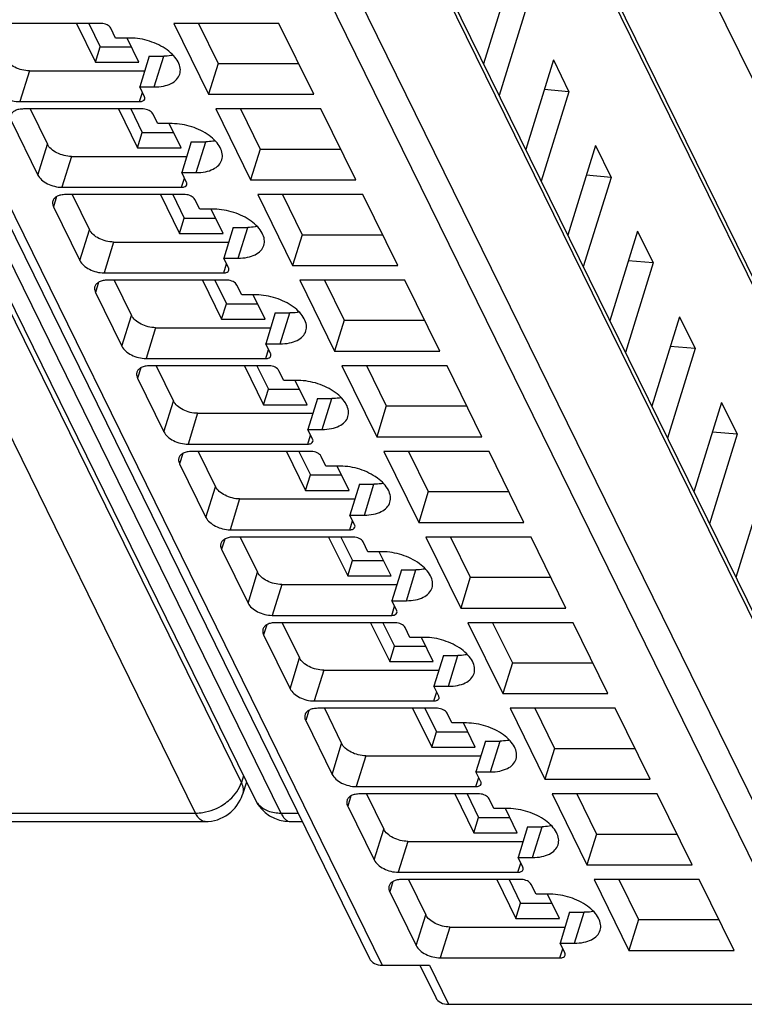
# Model space of a CAD drawing. Header units: millimetres. Extents: x 0 to 594, y 0 to 420.
# Tile 16 of 236: x 194 to 206, y 28 to 45. Entities that reach past the tile are written whole.
import ezdxf

# ---------------------------------------------------------------- set-up
doc = ezdxf.new("R2010")
doc.units = ezdxf.units.MM
doc.header["$LTSCALE"] = 32.67
doc.layers.get('0').update_dxf_attribs({"linetype": 'CONTINUOUS'})

msp = doc.modelspace()

# ---------------------------------------------------------------- linework, layer by layer
at = {"color": 9, "linetype": 'CONTINUOUS'}
for p, q in [((197.77452, 32.10772), (179.92668, 68.4778)), ((197.00048, 31.58985), (179.15263, 67.95995)), ((180.59786, 67.95995), (198.44572, 31.58985)), ((212.53571, 31.58985), (194.68786, 67.95995)), ((209.28171, 34.72941), (194.76172, 64.31805)), ((208.49784, 30.66302), (193.77448, 60.66606)), ((193.11056, 58.94662), (207.99661, 28.61205)), ((207.6089, 28.35094), (192.72285, 58.68551)), ((185.92536, 58.02246), (200.16065, 29.01399)), ((196.29861, 43.89119), (196.45998, 44.41341)), ((194.18724, 44.16476), (194.02587, 43.64255)), ((196.0522, 43.64255), (196.09965, 43.7961)), ((194.32893, 42.39933), (194.49031, 42.92154)), ((197.01037, 42.44077), (197.17175, 42.96298)), ((194.89901, 42.71434), (194.73763, 42.19212)), ((196.76396, 42.19212), (196.81142, 42.34568)), ((194.64666, 42.03327), (194.5933, 41.8606)), ((195.04069, 40.9489), (195.20207, 41.47112)), ((197.72214, 40.99034), (197.88351, 41.51256)), ((195.61077, 41.26392), (195.44939, 40.7417)), ((197.47573, 40.7417), (197.52318, 40.89526)), ((195.35842, 40.58284), (195.30506, 40.41017)), ((198.4339, 39.53992), (198.59528, 40.06214)), ((195.75246, 39.49848), (195.91383, 40.0207)), ((196.32254, 39.81349), (196.16116, 39.29128)), ((198.18749, 39.29128), (198.23495, 39.44483)), ((196.07019, 39.13242), (196.01683, 38.95975)), ((196.46422, 38.04806), (196.6256, 38.57027)), ((199.14566, 38.0895), (199.30704, 38.61172)), ((197.0343, 38.36307), (196.87292, 37.84085)), ((198.89926, 37.84085), (198.94671, 37.99441)), ((196.78195, 37.682), (196.72859, 37.50933)), ((197.17599, 36.59763), (197.33736, 37.11985)), ((199.85743, 36.63907), (200.01881, 37.16129)), ((197.74606, 36.91265), (197.58469, 36.39043)), ((199.61102, 36.39043), (199.65847, 36.54399)), ((197.49371, 36.23157), (197.44036, 36.0589)), ((200.56919, 35.18865), (200.73057, 35.71087)), ((197.88775, 35.14721), (198.04913, 35.66943)), ((198.45783, 35.46222), (198.29645, 34.94001)), ((200.32279, 34.94001), (200.37024, 35.09356)), ((198.20548, 34.78115), (198.15212, 34.60848)), ((198.59951, 33.69679), (198.76089, 34.219)), ((201.28096, 33.73823), (201.44234, 34.26045)), ((199.16959, 34.0118), (199.00822, 33.48958)), ((201.03455, 33.48958), (201.082, 33.64314)), ((198.91724, 33.33073), (198.86388, 33.15806)), ((199.31128, 32.24636), (199.47266, 32.76858)), ((201.99272, 32.2878), (202.1541, 32.81002)), ((199.88136, 32.56138), (199.71998, 32.03916)), ((197.81121, 32.22063), (197.77452, 32.10772)), ((201.74631, 32.03916), (201.79377, 32.19272)), ((199.62901, 31.8803), (199.57565, 31.70763)), ((192.942, 31.58985), (197.00048, 31.58985)), ((198.44572, 31.58985), (198.73412, 31.58985)), ((202.70449, 30.83738), (202.86586, 31.3596)), ((200.02304, 30.79594), (200.18442, 31.31816)), ((200.59312, 31.11095), (200.43174, 30.58874)), ((202.45808, 30.58874), (202.50553, 30.74229)), ((200.34077, 30.42988), (200.28741, 30.25721)), ((200.73481, 29.34552), (200.89619, 29.86774)), ((203.41625, 29.38696), (203.57763, 29.90918)), ((201.30489, 29.66053), (201.14351, 29.13831)), ((203.16984, 29.13831), (203.2173, 29.29187)), ((200.9589, 29.01399), (201.28428, 28.35094))]:
    msp.add_line(p, q, dxfattribs=at)
at = {"color": 7, "linetype": 'CONTINUOUS'}
for p, q in [((180.16075, 68.18848), (198.00861, 31.81837)), ((194.75395, 64.4649), (209.27394, 34.87626)), ((193.76686, 60.80997), (208.49021, 30.80693)), ((185.70681, 58.13672), (199.94209, 29.12825)), ((202.34572, 45.79964), (201.87707, 44.2831)), ((202.61009, 45.26091), (202.14144, 43.74437)), ((195.40144, 44.96865), (193.37511, 44.96865)), ((194.98111, 44.96865), (195.30442, 44.30981)), ((195.18993, 44.96865), (195.38511, 44.57092)), ((195.64627, 44.72), (195.56492, 44.88577)), ((196.62952, 44.96865), (197.21927, 43.76687)), ((198.41024, 44.96865), (196.62952, 44.96865)), ((197.04717, 44.96865), (197.38065, 44.28909)), ((198.99999, 43.76687), (198.41024, 44.96865)), ((195.89188, 44.72), (195.64627, 44.72)), ((196.04127, 44.30981), (195.83998, 44.72)), ((195.30442, 44.30981), (195.38511, 44.57092)), ((195.38511, 44.57092), (195.91314, 44.57092)), ((196.21437, 44.41341), (196.05299, 43.89119)), ((196.21437, 44.41341), (196.45998, 44.41341)), ((195.30442, 44.30981), (196.04127, 44.30981)), ((197.38065, 44.28909), (197.21927, 43.76687)), ((197.38065, 44.28909), (198.74372, 44.28909)), ((203.05748, 44.34921), (202.58884, 42.83268)), ((203.05748, 44.34921), (203.32185, 43.81048)), ((194.18724, 44.16476), (196.13753, 44.16476)), ((196.13434, 43.72543), (196.05299, 43.89119)), ((196.05299, 43.89119), (196.29861, 43.89119)), ((197.21927, 43.76687), (198.99999, 43.76687)), ((203.32185, 43.81048), (202.85321, 42.29395)), ((203.32185, 43.81048), (202.90241, 43.84742)), ((194.02587, 43.64255), (196.0522, 43.64255)), ((196.11321, 43.51822), (194.08687, 43.51822)), ((194.1975, 43.51822), (194.49031, 42.92154)), ((195.69288, 43.51822), (196.01619, 42.85938)), ((195.9017, 43.51822), (196.09688, 43.12049)), ((196.35803, 43.26958), (196.27669, 43.43534)), ((197.34129, 43.51822), (197.93104, 42.31645)), ((199.12201, 43.51822), (197.34129, 43.51822)), ((197.75893, 43.51822), (198.09241, 42.83866)), ((199.71175, 42.31645), (199.12201, 43.51822)), ((193.88153, 43.31102), (194.32893, 42.39933)), ((196.60365, 43.26958), (196.35803, 43.26958)), ((196.75304, 42.85938), (196.55174, 43.26958)), ((196.01619, 42.85938), (196.09688, 43.12049)), ((196.09688, 43.12049), (196.6249, 43.12049)), ((196.92613, 42.96298), (196.76476, 42.44077)), ((196.92613, 42.96298), (197.17175, 42.96298)), ((203.76925, 42.89879), (203.3006, 41.38225)), ((203.76925, 42.89879), (204.03361, 42.36006)), ((194.89901, 42.71434), (196.8493, 42.71434)), ((196.01619, 42.85938), (196.75304, 42.85938)), ((198.09241, 42.83866), (197.93104, 42.31645)), ((198.09241, 42.83866), (199.45549, 42.83866)), ((196.8461, 42.275), (196.76476, 42.44077)), ((196.76476, 42.44077), (197.01037, 42.44077)), ((204.03361, 42.36006), (203.61418, 42.39699)), ((197.93104, 42.31645), (199.71175, 42.31645)), ((204.03361, 42.36006), (203.56497, 40.84352)), ((194.73763, 42.19212), (196.76396, 42.19212)), ((196.82497, 42.0678), (194.79864, 42.0678)), ((194.90926, 42.0678), (195.20207, 41.47112)), ((196.40464, 42.0678), (196.72795, 41.40896)), ((196.61346, 42.0678), (196.80864, 41.67007)), ((198.05305, 42.0678), (198.6428, 40.86602)), ((199.83377, 42.0678), (198.05305, 42.0678)), ((198.4707, 42.0678), (198.80418, 41.38824)), ((200.42352, 40.86602), (199.83377, 42.0678)), ((197.0698, 41.81916), (196.98845, 41.98492)), ((194.5933, 41.8606), (195.04069, 40.9489)), ((197.31541, 41.81916), (197.0698, 41.81916)), ((197.4648, 41.40896), (197.26351, 41.81916)), ((196.72795, 41.40896), (196.80864, 41.67007)), ((196.80864, 41.67007), (197.33667, 41.67007)), ((196.72795, 41.40896), (197.4648, 41.40896)), ((197.6379, 41.51256), (197.47652, 40.99034)), ((197.6379, 41.51256), (197.88351, 41.51256)), ((198.80418, 41.38824), (198.6428, 40.86602)), ((198.80418, 41.38824), (200.16725, 41.38824)), ((204.48101, 41.44837), (204.01236, 39.93183)), ((204.48101, 41.44837), (204.74538, 40.90964)), ((195.61077, 41.26392), (197.56106, 41.26392)), ((197.55786, 40.82458), (197.47652, 40.99034)), ((197.47652, 40.99034), (197.72214, 40.99034)), ((198.6428, 40.86602), (200.42352, 40.86602)), ((204.74538, 40.90964), (204.27673, 39.3931)), ((204.74538, 40.90964), (204.32594, 40.94657)), ((195.44939, 40.7417), (197.47573, 40.7417)), ((197.53674, 40.61738), (195.5104, 40.61738)), ((195.62103, 40.61738), (195.91383, 40.0207)), ((197.11641, 40.61738), (197.43972, 39.95854)), ((197.32523, 40.61738), (197.52041, 40.21965)), ((197.78156, 40.36873), (197.70022, 40.5345)), ((198.76482, 40.61738), (199.35457, 39.4156)), ((200.54554, 40.61738), (198.76482, 40.61738)), ((199.18246, 40.61738), (199.51594, 39.93782)), ((201.13528, 39.4156), (200.54554, 40.61738)), ((195.30506, 40.41017), (195.75246, 39.49848)), ((198.02718, 40.36873), (197.78156, 40.36873)), ((198.17657, 39.95854), (197.97527, 40.36873)), ((197.43972, 39.95854), (197.52041, 40.21965)), ((197.52041, 40.21965), (198.04843, 40.21965)), ((198.34966, 40.06214), (198.18828, 39.53992)), ((198.34966, 40.06214), (198.59528, 40.06214)), ((197.43972, 39.95854), (198.17657, 39.95854)), ((199.51594, 39.93782), (199.35457, 39.4156)), ((199.51594, 39.93782), (200.87902, 39.93782)), ((205.19277, 39.99794), (204.72413, 38.48141)), ((205.19277, 39.99794), (205.45714, 39.45921)), ((196.32254, 39.81349), (198.27282, 39.81349)), ((198.26963, 39.37416), (198.18828, 39.53992)), ((198.18828, 39.53992), (198.4339, 39.53992)), ((199.35457, 39.4156), (201.13528, 39.4156)), ((205.45714, 39.45921), (204.9885, 37.94268)), ((205.45714, 39.45921), (205.03771, 39.49615)), ((196.16116, 39.29128), (198.18749, 39.29128)), ((198.2485, 39.16695), (196.22217, 39.16695)), ((196.33279, 39.16695), (196.6256, 38.57027)), ((197.82817, 39.16695), (198.15148, 38.50811)), ((198.03699, 39.16695), (198.23217, 38.76922)), ((198.49333, 38.91831), (198.41198, 39.08407)), ((199.47658, 39.16695), (200.06633, 37.96518)), ((201.2573, 39.16695), (199.47658, 39.16695)), ((199.89224, 39.17099), (200.22771, 38.48739)), ((201.84705, 37.96518), (201.2573, 39.16695)), ((196.01683, 38.95975), (196.46422, 38.04806)), ((198.73894, 38.91831), (198.49333, 38.91831)), ((198.88833, 38.50811), (198.68704, 38.91831)), ((198.15148, 38.50811), (198.23217, 38.76922)), ((198.23217, 38.76922), (198.7602, 38.76922)), ((199.06143, 38.61172), (198.90005, 38.0895)), ((199.06143, 38.61172), (199.30704, 38.61172)), ((205.90454, 38.54752), (205.43589, 37.03098)), ((205.90454, 38.54752), (206.16891, 38.00879)), ((198.15148, 38.50811), (198.88833, 38.50811)), ((200.22771, 38.48739), (200.06633, 37.96518)), ((200.22771, 38.48739), (201.59078, 38.48739)), ((197.0343, 38.36307), (198.98459, 38.36307)), ((198.98139, 37.92373), (198.90005, 38.0895)), ((198.90005, 38.0895), (199.14566, 38.0895)), ((206.16891, 38.00879), (205.74947, 38.04572)), ((200.06633, 37.96518), (201.84705, 37.96518)), ((206.16891, 38.00879), (205.70026, 36.49225)), ((196.87292, 37.84085), (198.89926, 37.84085)), ((198.96027, 37.71653), (196.93393, 37.71653)), ((197.04456, 37.71653), (197.33736, 37.11985)), ((198.53993, 37.71653), (198.86325, 37.05769)), ((198.74876, 37.71653), (198.94394, 37.3188)), ((200.18835, 37.71653), (200.77809, 36.51475)), ((201.96906, 37.71653), (200.18835, 37.71653)), ((200.60599, 37.71653), (200.93947, 37.03697)), ((202.55881, 36.51475), (201.96906, 37.71653)), ((199.20509, 37.46789), (199.12375, 37.63365)), ((196.72859, 37.50933), (197.17599, 36.59763)), ((199.45071, 37.46789), (199.20509, 37.46789)), ((199.6001, 37.05769), (199.3988, 37.46789)), ((198.86325, 37.05769), (198.94394, 37.3188)), ((198.94394, 37.3188), (199.47196, 37.3188)), ((198.86325, 37.05769), (199.6001, 37.05769)), ((199.77319, 37.16129), (199.61181, 36.63907)), ((199.77319, 37.16129), (200.01881, 37.16129)), ((200.93947, 37.03697), (200.77809, 36.51475)), ((200.93947, 37.03697), (202.30254, 37.03697)), ((206.6163, 37.0971), (206.14766, 35.58056)), ((197.74606, 36.91265), (199.69635, 36.91265)), ((199.69316, 36.47331), (199.61181, 36.63907)), ((199.61181, 36.63907), (199.85743, 36.63907)), ((197.58469, 36.39043), (199.61102, 36.39043)), ((200.77809, 36.51475), (202.55881, 36.51475)), ((199.67203, 36.26611), (197.6457, 36.26611)), ((197.75632, 36.26611), (198.04913, 35.66943)), ((199.2517, 36.26611), (199.57501, 35.60727)), ((199.46052, 36.26611), (199.6557, 35.86838)), ((200.90011, 36.26611), (201.48986, 35.06433)), ((202.68083, 36.26611), (200.90011, 36.26611)), ((201.31776, 36.26611), (201.65124, 35.58655)), ((203.27058, 35.06433), (202.68083, 36.26611)), ((197.44036, 36.0589), (197.88775, 35.14721)), ((199.91685, 36.01746), (199.83551, 36.18323)), ((199.57501, 35.60727), (199.6557, 35.86838)), ((199.6557, 35.86838), (200.18373, 35.86838)), ((200.16247, 36.01746), (199.91685, 36.01746)), ((200.31186, 35.60727), (200.11056, 36.01746)), ((200.48495, 35.71087), (200.32358, 35.18865)), ((200.48495, 35.71087), (200.73057, 35.71087)), ((199.57501, 35.60727), (200.31186, 35.60727)), ((201.65124, 35.58655), (201.48986, 35.06433)), ((201.65124, 35.58655), (203.01431, 35.58655)), ((198.45783, 35.46222), (200.40812, 35.46222)), ((200.40492, 35.02289), (200.32358, 35.18865)), ((200.32358, 35.18865), (200.56919, 35.18865)), ((201.48986, 35.06433), (203.27058, 35.06433)), ((198.29645, 34.94001), (200.32279, 34.94001)), ((200.38379, 34.81568), (198.35746, 34.81568)), ((198.46808, 34.81568), (198.76089, 34.219)), ((199.96346, 34.81568), (200.28678, 34.15684)), ((200.17229, 34.81568), (200.36746, 34.41795)), ((200.62862, 34.56704), (200.54727, 34.7328)), ((201.61188, 34.81568), (202.20162, 33.61391)), ((203.39259, 34.81568), (201.61188, 34.81568)), ((202.02952, 34.81568), (202.363, 34.13612)), ((203.98234, 33.61391), (203.39259, 34.81568)), ((198.15212, 34.60848), (198.59951, 33.69679)), ((200.87424, 34.56704), (200.62862, 34.56704)), ((201.02362, 34.15684), (200.82233, 34.56704)), ((200.28678, 34.15684), (200.36746, 34.41795)), ((200.36746, 34.41795), (200.89549, 34.41795)), ((201.19672, 34.26045), (201.03534, 33.73823)), ((201.19672, 34.26045), (201.44234, 34.26045)), ((200.28678, 34.15684), (201.02362, 34.15684)), ((202.363, 34.13612), (202.20162, 33.61391)), ((202.363, 34.13612), (203.72607, 34.13612)), ((199.16959, 34.0118), (201.11988, 34.0118)), ((201.11669, 33.57246), (201.03534, 33.73823)), ((201.03534, 33.73823), (201.28096, 33.73823)), ((202.20162, 33.61391), (203.98234, 33.61391)), ((199.00822, 33.48958), (201.03455, 33.48958)), ((201.09556, 33.36526), (199.06922, 33.36526)), ((199.17985, 33.36526), (199.47266, 32.76858)), ((200.67523, 33.36526), (200.99854, 32.70642)), ((200.88405, 33.36526), (201.07923, 32.96753)), ((202.32364, 33.36526), (202.91339, 32.16348)), ((204.10436, 33.36526), (202.32364, 33.36526)), ((202.74128, 33.36526), (203.07476, 32.6857)), ((204.69411, 32.16348), (204.10436, 33.36526)), ((201.34038, 33.11662), (201.25904, 33.28238)), ((198.86388, 33.15806), (199.31128, 32.24636)), ((201.586, 33.11662), (201.34038, 33.11662)), ((201.73539, 32.70642), (201.53409, 33.11662)), ((200.99854, 32.70642), (201.07923, 32.96753)), ((201.07923, 32.96753), (201.60725, 32.96753)), ((200.99854, 32.70642), (201.73539, 32.70642)), ((201.90848, 32.81002), (201.74711, 32.2878)), ((201.90848, 32.81002), (202.1541, 32.81002)), ((199.88136, 32.56138), (201.83165, 32.56138)), ((203.07476, 32.6857), (202.91339, 32.16348)), ((203.07476, 32.6857), (204.43784, 32.6857)), ((201.82845, 32.12204), (201.74711, 32.2878)), ((201.74711, 32.2878), (201.99272, 32.2878)), ((197.8635, 32.11408), (197.7959, 31.90604)), ((199.71998, 32.03916), (201.74631, 32.03916)), ((202.91339, 32.16348), (204.69411, 32.16348)), ((201.80732, 31.91484), (199.78099, 31.91484)), ((199.89161, 31.91484), (200.18442, 31.31816)), ((201.38699, 31.91484), (201.7103, 31.256)), ((201.59581, 31.91484), (201.79099, 31.51711)), ((203.0354, 31.91484), (203.62515, 30.71306)), ((204.81612, 31.91484), (203.0354, 31.91484)), ((203.45305, 31.91484), (203.78653, 31.23528)), ((205.40587, 30.71306), (204.81612, 31.91484)), ((199.57565, 31.70763), (200.02304, 30.79594)), ((202.05215, 31.66619), (201.9708, 31.83196)), ((202.29776, 31.66619), (202.05215, 31.66619)), ((202.44715, 31.256), (202.24586, 31.66619)), ((192.89736, 31.4454), (197.16186, 31.4454)), ((198.6071, 31.4454), (198.805, 31.4454)), ((201.7103, 31.256), (201.79099, 31.51711)), ((201.79099, 31.51711), (202.31902, 31.51711)), ((202.62025, 31.3596), (202.45887, 30.83738)), ((202.62025, 31.3596), (202.86586, 31.3596)), ((201.7103, 31.256), (202.44715, 31.256)), ((203.78653, 31.23528), (203.62515, 30.71306)), ((203.78653, 31.23528), (205.1496, 31.23528)), ((200.59312, 31.11095), (202.54341, 31.11095)), ((202.54021, 30.67162), (202.45887, 30.83738)), ((202.45887, 30.83738), (202.70449, 30.83738)), ((203.62515, 30.71306), (205.40587, 30.71306)), ((200.43174, 30.58874), (202.45808, 30.58874)), ((202.51909, 30.46442), (200.49275, 30.46442)), ((200.60338, 30.46442), (200.89619, 29.86774)), ((202.09876, 30.46442), (202.42207, 29.80557)), ((202.30758, 30.46442), (202.50276, 30.06668)), ((202.76391, 30.21577), (202.68257, 30.38153)), ((203.74717, 30.46442), (204.33692, 29.26264)), ((205.52789, 30.46442), (203.74717, 30.46442)), ((204.16481, 30.46442), (204.49829, 29.78485)), ((206.11763, 29.26264), (205.52789, 30.46442)), ((200.28741, 30.25721), (200.73481, 29.34552)), ((203.00953, 30.21577), (202.76391, 30.21577)), ((203.15892, 29.80557), (202.95762, 30.21577)), ((202.42207, 29.80557), (202.50276, 30.06668)), ((202.50276, 30.06668), (203.03078, 30.06668)), ((203.33201, 29.90918), (203.17063, 29.38696)), ((203.33201, 29.90918), (203.57763, 29.90918)), ((202.42207, 29.80557), (203.15892, 29.80557)), ((204.49829, 29.78485), (204.33692, 29.26264)), ((204.49829, 29.78485), (205.86137, 29.78485)), ((201.30489, 29.66053), (203.25518, 29.66053)), ((203.25198, 29.2212), (203.17063, 29.38696)), ((203.17063, 29.38696), (203.41625, 29.38696)), ((204.33692, 29.26264), (206.11763, 29.26264)), ((201.14351, 29.13831), (203.16984, 29.13831)), ((200.16065, 29.01399), (200.9589, 29.01399)), ((200.79642, 29.01399), (201.06572, 28.4652)), ((201.28428, 28.35094), (207.6089, 28.35094))]:
    msp.add_line(p, q, dxfattribs=at)
for centre, start, end in [((197.16186, 32.11206), 269.996931, 341.969103), ((198.6071, 32.11206), 206.035698, 270.002925)]:
    msp.add_arc(centre, 0.66667, start, end, dxfattribs=at)
for points, knots in [([(195.56492, 44.88577), (195.5521, 44.9119), (195.49781, 44.95286), (195.43534, 44.96865), (195.40144, 44.96865)], [0, 0, 0, 0, 0.46198205, 1, 1, 1, 1]), ([(196.73217, 44.10877), (196.742, 44.1406), (196.74656, 44.2137), (196.70711, 44.3228), (196.62883, 44.42803), (196.47407, 44.5614), (196.22559, 44.68085), (196.00328, 44.72), (195.89188, 44.72)], [0, 0, 0, 0, 0.08651326, 0.18324425, 0.2955517, 0.42361951, 0.71069026, 1, 1, 1, 1]), ([(194.18724, 44.16476), (194.1025, 44.16476), (193.9758, 44.19733), (193.84241, 44.28397), (193.79335, 44.34179), (193.77854, 44.37197)], [0, 0, 0, 0, 0.53501664, 0.78777233, 1, 1, 1, 1]), ([(196.62042, 44.42927), (196.60782, 44.4266), (196.55486, 44.41704), (196.5009, 44.41341), (196.45998, 44.41341)], [0, 0, 0, 0, 0.23947121, 1, 1, 1, 1]), ([(196.29861, 43.89119), (196.35079, 43.89119), (196.44908, 43.89949), (196.58116, 43.94098), (196.68182, 44.00996), (196.72192, 44.07558), (196.73217, 44.10877)], [0, 0, 0, 0, 0.30376172, 0.57000494, 0.79777765, 1, 1, 1, 1]), ([(193.61716, 43.84975), (193.63197, 43.81957), (193.68103, 43.76175), (193.81442, 43.67511), (193.94112, 43.64255), (194.02587, 43.64255)], [0, 0, 0, 0, 0.21222789, 0.46498369, 1, 1, 1, 1]), ([(196.13891, 43.68606), (196.14179, 43.69535), (196.14101, 43.70978), (196.13595, 43.72215), (196.13434, 43.72543)], [0, 0, 0, 0, 0.72677454, 1, 1, 1, 1]), ([(196.0522, 43.64255), (196.07166, 43.64255), (196.10643, 43.64652), (196.13464, 43.67225), (196.13891, 43.68606)], [0, 0, 0, 0, 0.57363204, 1, 1, 1, 1]), ([(194.08687, 43.51822), (194.06078, 43.51822), (194.01164, 43.51407), (193.94559, 43.49333), (193.89527, 43.45883), (193.87521, 43.42603), (193.87008, 43.40944)], [0, 0, 0, 0, 0.30375974, 0.56999726, 0.79778841, 1, 1, 1, 1]), ([(196.27669, 43.43534), (196.26387, 43.46147), (196.20958, 43.50243), (196.1471, 43.51822), (196.11321, 43.51822)], [0, 0, 0, 0, 0.46198205, 1, 1, 1, 1]), ([(197.44394, 42.65835), (197.45377, 42.69018), (197.45832, 42.76328), (197.41887, 42.87237), (197.34059, 42.9776), (197.18584, 43.11098), (196.93735, 43.23042), (196.71504, 43.26958), (196.60365, 43.26958)], [0, 0, 0, 0, 0.08651326, 0.18324425, 0.2955517, 0.42361951, 0.71069026, 1, 1, 1, 1]), ([(194.89901, 42.71434), (194.81427, 42.71434), (194.68756, 42.74691), (194.55417, 42.83355), (194.50511, 42.89137), (194.49031, 42.92154)], [0, 0, 0, 0, 0.53501664, 0.78777233, 1, 1, 1, 1]), ([(197.33218, 42.97885), (197.31958, 42.97618), (197.26662, 42.96662), (197.21266, 42.96298), (197.17175, 42.96298)], [0, 0, 0, 0, 0.23947121, 1, 1, 1, 1]), ([(197.01037, 42.44077), (197.06255, 42.44077), (197.16085, 42.44906), (197.29293, 42.49056), (197.39359, 42.55954), (197.43369, 42.62516), (197.44394, 42.65835)], [0, 0, 0, 0, 0.30376172, 0.57000494, 0.79777765, 1, 1, 1, 1]), ([(194.32893, 42.39933), (194.34374, 42.36915), (194.3928, 42.31133), (194.52618, 42.22469), (194.65289, 42.19212), (194.73763, 42.19212)], [0, 0, 0, 0, 0.21222789, 0.46498369, 1, 1, 1, 1]), ([(196.76396, 42.19212), (196.78342, 42.19212), (196.8182, 42.1961), (196.8464, 42.22182), (196.85068, 42.23564)], [0, 0, 0, 0, 0.57363204, 1, 1, 1, 1]), ([(196.85068, 42.23564), (196.85356, 42.24493), (196.85277, 42.25936), (196.84771, 42.27172), (196.8461, 42.275)], [0, 0, 0, 0, 0.72677454, 1, 1, 1, 1]), ([(194.79864, 42.0678), (194.77255, 42.0678), (194.7234, 42.06365), (194.65736, 42.04291), (194.60704, 42.00841), (194.58697, 41.97561), (194.58185, 41.95901)], [0, 0, 0, 0, 0.30375974, 0.56999726, 0.79778841, 1, 1, 1, 1]), ([(196.98845, 41.98492), (196.97563, 42.01105), (196.92134, 42.05201), (196.85887, 42.0678), (196.82497, 42.0678)], [0, 0, 0, 0, 0.46198205, 1, 1, 1, 1]), ([(194.58185, 41.95901), (194.57952, 41.95147), (194.57305, 41.91832), (194.58201, 41.88359), (194.5933, 41.8606)], [0, 0, 0, 0, 0.23564532, 1, 1, 1, 1]), ([(198.1557, 41.20792), (198.16553, 41.23975), (198.17009, 41.31286), (198.13064, 41.42195), (198.05236, 41.52718), (197.8976, 41.66056), (197.64911, 41.78), (197.42681, 41.81916), (197.31541, 41.81916)], [0, 0, 0, 0, 0.08651326, 0.18324425, 0.2955517, 0.42361951, 0.71069026, 1, 1, 1, 1]), ([(195.61077, 41.26392), (195.52603, 41.26392), (195.39933, 41.29649), (195.26594, 41.38313), (195.21688, 41.44094), (195.20207, 41.47112)], [0, 0, 0, 0, 0.53501664, 0.78777233, 1, 1, 1, 1]), ([(198.04395, 41.52843), (198.03134, 41.52576), (197.97839, 41.5162), (197.92443, 41.51256), (197.88351, 41.51256)], [0, 0, 0, 0, 0.23947121, 1, 1, 1, 1]), ([(197.72214, 40.99034), (197.77432, 40.99034), (197.87261, 40.99864), (198.00469, 41.04013), (198.10535, 41.10911), (198.14545, 41.17473), (198.1557, 41.20792)], [0, 0, 0, 0, 0.30376172, 0.57000494, 0.79777765, 1, 1, 1, 1]), ([(195.04069, 40.9489), (195.0555, 40.91873), (195.10456, 40.86091), (195.23795, 40.77427), (195.36465, 40.7417), (195.44939, 40.7417)], [0, 0, 0, 0, 0.21222789, 0.46498369, 1, 1, 1, 1]), ([(197.47573, 40.7417), (197.49519, 40.7417), (197.52996, 40.74567), (197.55817, 40.7714), (197.56244, 40.78522)], [0, 0, 0, 0, 0.57363204, 1, 1, 1, 1]), ([(197.56244, 40.78522), (197.56532, 40.79451), (197.56454, 40.80894), (197.55947, 40.8213), (197.55786, 40.82458)], [0, 0, 0, 0, 0.72677454, 1, 1, 1, 1]), ([(195.5104, 40.61738), (195.48431, 40.61738), (195.43517, 40.61323), (195.36912, 40.59249), (195.3188, 40.55798), (195.29874, 40.52518), (195.29361, 40.50859)], [0, 0, 0, 0, 0.30375974, 0.56999726, 0.79778841, 1, 1, 1, 1]), ([(197.70022, 40.5345), (197.68739, 40.56063), (197.6331, 40.60159), (197.57063, 40.61738), (197.53674, 40.61738)], [0, 0, 0, 0, 0.46198205, 1, 1, 1, 1]), ([(195.29361, 40.50859), (195.29128, 40.50105), (195.28481, 40.4679), (195.29378, 40.43317), (195.30506, 40.41017)], [0, 0, 0, 0, 0.23564532, 1, 1, 1, 1]), ([(198.86747, 39.7575), (198.8773, 39.78933), (198.88185, 39.86243), (198.8424, 39.97153), (198.76412, 40.07676), (198.60937, 40.21013), (198.36088, 40.32958), (198.13857, 40.36873), (198.02718, 40.36873)], [0, 0, 0, 0, 0.08651326, 0.18324425, 0.2955517, 0.42361951, 0.71069026, 1, 1, 1, 1]), ([(198.75571, 40.078), (198.74311, 40.07533), (198.69015, 40.06577), (198.63619, 40.06214), (198.59528, 40.06214)], [0, 0, 0, 0, 0.23947121, 1, 1, 1, 1]), ([(196.32254, 39.81349), (196.2378, 39.81349), (196.11109, 39.84606), (195.9777, 39.9327), (195.92864, 39.99052), (195.91383, 40.0207)], [0, 0, 0, 0, 0.53501664, 0.78777233, 1, 1, 1, 1]), ([(198.4339, 39.53992), (198.48608, 39.53992), (198.58438, 39.54822), (198.71646, 39.58971), (198.81712, 39.65869), (198.85722, 39.72431), (198.86747, 39.7575)], [0, 0, 0, 0, 0.30376172, 0.57000494, 0.79777765, 1, 1, 1, 1]), ([(195.75246, 39.49848), (195.76727, 39.4683), (195.81633, 39.41048), (195.94971, 39.32384), (196.07642, 39.29128), (196.16116, 39.29128)], [0, 0, 0, 0, 0.21222789, 0.46498369, 1, 1, 1, 1]), ([(198.27421, 39.33479), (198.27708, 39.34408), (198.2763, 39.35851), (198.27124, 39.37088), (198.26963, 39.37416)], [0, 0, 0, 0, 0.72677454, 1, 1, 1, 1]), ([(198.18749, 39.29128), (198.20695, 39.29128), (198.24172, 39.29525), (198.26993, 39.32098), (198.27421, 39.33479)], [0, 0, 0, 0, 0.57363204, 1, 1, 1, 1]), ([(196.00538, 39.05817), (196.00304, 39.05062), (195.99658, 39.01748), (196.00554, 38.98275), (196.01683, 38.95975)], [0, 0, 0, 0, 0.23564532, 1, 1, 1, 1]), ([(196.22217, 39.16695), (196.19608, 39.16695), (196.14693, 39.1628), (196.08089, 39.14206), (196.03057, 39.10756), (196.0105, 39.07476), (196.00538, 39.05817)], [0, 0, 0, 0, 0.30375974, 0.56999726, 0.79778841, 1, 1, 1, 1]), ([(198.41198, 39.08407), (198.39916, 39.1102), (198.34487, 39.15117), (198.2824, 39.16695), (198.2485, 39.16695)], [0, 0, 0, 0, 0.46198205, 1, 1, 1, 1]), ([(199.57923, 38.30708), (199.58906, 38.33891), (199.59362, 38.41201), (199.55417, 38.5211), (199.47589, 38.62633), (199.32113, 38.75971), (199.07264, 38.87915), (198.85034, 38.91831), (198.73894, 38.91831)], [0, 0, 0, 0, 0.08651326, 0.18324425, 0.2955517, 0.42361951, 0.71069026, 1, 1, 1, 1]), ([(197.0343, 38.36307), (196.94956, 38.36307), (196.82285, 38.39564), (196.68947, 38.48228), (196.64041, 38.5401), (196.6256, 38.57027)], [0, 0, 0, 0, 0.53501664, 0.78777233, 1, 1, 1, 1]), ([(199.46748, 38.62758), (199.45487, 38.62491), (199.40191, 38.61535), (199.34795, 38.61172), (199.30704, 38.61172)], [0, 0, 0, 0, 0.23947121, 1, 1, 1, 1]), ([(199.14566, 38.0895), (199.19785, 38.0895), (199.29614, 38.09779), (199.42822, 38.13929), (199.52888, 38.20827), (199.56898, 38.27389), (199.57923, 38.30708)], [0, 0, 0, 0, 0.30376172, 0.57000494, 0.79777765, 1, 1, 1, 1]), ([(196.46422, 38.04806), (196.47903, 38.01788), (196.52809, 37.96006), (196.66148, 37.87342), (196.78818, 37.84085), (196.87292, 37.84085)], [0, 0, 0, 0, 0.21222789, 0.46498369, 1, 1, 1, 1]), ([(198.89926, 37.84085), (198.91872, 37.84085), (198.95349, 37.84483), (198.98169, 37.87055), (198.98597, 37.88437)], [0, 0, 0, 0, 0.57363204, 1, 1, 1, 1]), ([(198.98597, 37.88437), (198.98885, 37.89366), (198.98806, 37.90809), (198.983, 37.92045), (198.98139, 37.92373)], [0, 0, 0, 0, 0.72677454, 1, 1, 1, 1]), ([(196.93393, 37.71653), (196.90784, 37.71653), (196.85869, 37.71238), (196.79265, 37.69164), (196.74233, 37.65714), (196.72227, 37.62434), (196.71714, 37.60774)], [0, 0, 0, 0, 0.30375974, 0.56999726, 0.79778841, 1, 1, 1, 1]), ([(199.12375, 37.63365), (199.11092, 37.65978), (199.05663, 37.70074), (198.99416, 37.71653), (198.96027, 37.71653)], [0, 0, 0, 0, 0.46198205, 1, 1, 1, 1]), ([(196.71714, 37.60774), (196.71481, 37.6002), (196.70834, 37.56705), (196.71731, 37.53232), (196.72859, 37.50933)], [0, 0, 0, 0, 0.23564532, 1, 1, 1, 1]), ([(200.291, 36.85665), (200.30083, 36.88848), (200.30538, 36.96159), (200.26593, 37.07068), (200.18765, 37.17591), (200.0329, 37.30929), (199.78441, 37.42873), (199.5621, 37.46789), (199.45071, 37.46789)], [0, 0, 0, 0, 0.08651326, 0.18324425, 0.2955517, 0.42361951, 0.71069026, 1, 1, 1, 1]), ([(197.74606, 36.91265), (197.66132, 36.91265), (197.53462, 36.94522), (197.40123, 37.03186), (197.35217, 37.08967), (197.33736, 37.11985)], [0, 0, 0, 0, 0.53501664, 0.78777233, 1, 1, 1, 1]), ([(200.17924, 37.17716), (200.16664, 37.17449), (200.11368, 37.16493), (200.05972, 37.16129), (200.01881, 37.16129)], [0, 0, 0, 0, 0.23947121, 1, 1, 1, 1]), ([(199.85743, 36.63907), (199.90961, 36.63907), (200.00791, 36.64737), (200.13999, 36.68886), (200.24065, 36.75784), (200.28075, 36.82346), (200.291, 36.85665)], [0, 0, 0, 0, 0.30376172, 0.57000494, 0.79777765, 1, 1, 1, 1]), ([(197.17599, 36.59763), (197.19079, 36.56746), (197.23985, 36.50964), (197.37324, 36.423), (197.49995, 36.39043), (197.58469, 36.39043)], [0, 0, 0, 0, 0.21222789, 0.46498369, 1, 1, 1, 1]), ([(199.61102, 36.39043), (199.63048, 36.39043), (199.66525, 36.3944), (199.69346, 36.42013), (199.69774, 36.43395)], [0, 0, 0, 0, 0.57363204, 1, 1, 1, 1]), ([(199.69774, 36.43395), (199.70061, 36.44324), (199.69983, 36.45767), (199.69477, 36.47003), (199.69316, 36.47331)], [0, 0, 0, 0, 0.72677454, 1, 1, 1, 1]), ([(197.6457, 36.26611), (197.61961, 36.26611), (197.57046, 36.26196), (197.50441, 36.24122), (197.45409, 36.20672), (197.43403, 36.17391), (197.4289, 36.15732)], [0, 0, 0, 0, 0.30375974, 0.56999726, 0.79778841, 1, 1, 1, 1]), ([(199.83551, 36.18323), (199.82269, 36.20936), (199.7684, 36.25032), (199.70593, 36.26611), (199.67203, 36.26611)], [0, 0, 0, 0, 0.46198205, 1, 1, 1, 1]), ([(197.4289, 36.15732), (197.42657, 36.14978), (197.42011, 36.11663), (197.42907, 36.0819), (197.44036, 36.0589)], [0, 0, 0, 0, 0.23564532, 1, 1, 1, 1]), ([(201.00276, 35.40623), (201.01259, 35.43806), (201.01714, 35.51116), (200.9777, 35.62026), (200.89941, 35.72549), (200.74466, 35.85886), (200.49617, 35.97831), (200.27386, 36.01746), (200.16247, 36.01746)], [0, 0, 0, 0, 0.08651326, 0.18324425, 0.2955517, 0.42361951, 0.71069026, 1, 1, 1, 1]), ([(200.891, 35.72673), (200.8784, 35.72406), (200.82544, 35.7145), (200.77148, 35.71087), (200.73057, 35.71087)], [0, 0, 0, 0, 0.23947121, 1, 1, 1, 1]), ([(198.45783, 35.46222), (198.37309, 35.46222), (198.24638, 35.49479), (198.113, 35.58143), (198.06394, 35.63925), (198.04913, 35.66943)], [0, 0, 0, 0, 0.53501664, 0.78777233, 1, 1, 1, 1]), ([(200.56919, 35.18865), (200.62137, 35.18865), (200.71967, 35.19695), (200.85175, 35.23844), (200.95241, 35.30742), (200.99251, 35.37304), (201.00276, 35.40623)], [0, 0, 0, 0, 0.30376172, 0.57000494, 0.79777765, 1, 1, 1, 1]), ([(197.88775, 35.14721), (197.90256, 35.11703), (197.95162, 35.05921), (198.08501, 34.97257), (198.21171, 34.94001), (198.29645, 34.94001)], [0, 0, 0, 0, 0.21222789, 0.46498369, 1, 1, 1, 1]), ([(200.32279, 34.94001), (200.34225, 34.94001), (200.37702, 34.94398), (200.40522, 34.96971), (200.4095, 34.98352)], [0, 0, 0, 0, 0.57363204, 1, 1, 1, 1]), ([(200.4095, 34.98352), (200.41238, 34.99281), (200.41159, 35.00724), (200.40653, 35.01961), (200.40492, 35.02289)], [0, 0, 0, 0, 0.72677454, 1, 1, 1, 1]), ([(198.14067, 34.7069), (198.13834, 34.69935), (198.13187, 34.66621), (198.14084, 34.63148), (198.15212, 34.60848)], [0, 0, 0, 0, 0.23564532, 1, 1, 1, 1]), ([(198.35746, 34.81568), (198.33137, 34.81568), (198.28222, 34.81153), (198.21618, 34.79079), (198.16586, 34.75629), (198.1458, 34.72349), (198.14067, 34.7069)], [0, 0, 0, 0, 0.30375974, 0.56999726, 0.79778841, 1, 1, 1, 1]), ([(200.54727, 34.7328), (200.53445, 34.75893), (200.48016, 34.7999), (200.41769, 34.81568), (200.38379, 34.81568)], [0, 0, 0, 0, 0.46198205, 1, 1, 1, 1]), ([(201.71452, 33.95581), (201.72435, 33.98764), (201.72891, 34.06074), (201.68946, 34.16983), (201.61118, 34.27506), (201.45643, 34.40844), (201.20794, 34.52788), (200.98563, 34.56704), (200.87424, 34.56704)], [0, 0, 0, 0, 0.08651326, 0.18324425, 0.2955517, 0.42361951, 0.71069026, 1, 1, 1, 1]), ([(199.16959, 34.0118), (199.08485, 34.0118), (198.95815, 34.04437), (198.82476, 34.13101), (198.7757, 34.18883), (198.76089, 34.219)], [0, 0, 0, 0, 0.53501664, 0.78777233, 1, 1, 1, 1]), ([(201.60277, 34.27631), (201.59017, 34.27364), (201.53721, 34.26408), (201.48325, 34.26045), (201.44234, 34.26045)], [0, 0, 0, 0, 0.23947121, 1, 1, 1, 1]), ([(201.28096, 33.73823), (201.33314, 33.73823), (201.43143, 33.74652), (201.56352, 33.78802), (201.66417, 33.857), (201.70427, 33.92262), (201.71452, 33.95581)], [0, 0, 0, 0, 0.30376172, 0.57000494, 0.79777765, 1, 1, 1, 1]), ([(198.59951, 33.69679), (198.61432, 33.66661), (198.66338, 33.60879), (198.79677, 33.52215), (198.92348, 33.48958), (199.00822, 33.48958)], [0, 0, 0, 0, 0.21222789, 0.46498369, 1, 1, 1, 1]), ([(201.03455, 33.48958), (201.05401, 33.48958), (201.08878, 33.49356), (201.11699, 33.51928), (201.12127, 33.5331)], [0, 0, 0, 0, 0.57363204, 1, 1, 1, 1]), ([(201.12127, 33.5331), (201.12414, 33.54239), (201.12336, 33.55682), (201.1183, 33.56918), (201.11669, 33.57246)], [0, 0, 0, 0, 0.72677454, 1, 1, 1, 1]), ([(199.06922, 33.36526), (199.04313, 33.36526), (198.99399, 33.36111), (198.92794, 33.34037), (198.87762, 33.30587), (198.85756, 33.27307), (198.85243, 33.25647)], [0, 0, 0, 0, 0.30375974, 0.56999726, 0.79778841, 1, 1, 1, 1]), ([(201.25904, 33.28238), (201.24622, 33.30851), (201.19193, 33.34947), (201.12946, 33.36526), (201.09556, 33.36526)], [0, 0, 0, 0, 0.46198205, 1, 1, 1, 1]), ([(198.85243, 33.25647), (198.8501, 33.24893), (198.84364, 33.21578), (198.8526, 33.18105), (198.86388, 33.15806)], [0, 0, 0, 0, 0.23564532, 1, 1, 1, 1]), ([(202.42629, 32.50539), (202.43612, 32.53721), (202.44067, 32.61032), (202.40122, 32.71941), (202.32294, 32.82464), (202.16819, 32.95802), (201.9197, 33.07746), (201.69739, 33.11662), (201.586, 33.11662)], [0, 0, 0, 0, 0.08651326, 0.18324425, 0.2955517, 0.42361951, 0.71069026, 1, 1, 1, 1]), ([(199.88136, 32.56138), (199.79662, 32.56138), (199.66991, 32.59395), (199.53652, 32.68059), (199.48747, 32.7384), (199.47266, 32.76858)], [0, 0, 0, 0, 0.53501664, 0.78777233, 1, 1, 1, 1]), ([(202.31453, 32.82589), (202.30193, 32.82322), (202.24897, 32.81366), (202.19501, 32.81002), (202.1541, 32.81002)], [0, 0, 0, 0, 0.23947121, 1, 1, 1, 1]), ([(201.99272, 32.2878), (202.0449, 32.2878), (202.1432, 32.2961), (202.27528, 32.33759), (202.37594, 32.40657), (202.41604, 32.47219), (202.42629, 32.50539)], [0, 0, 0, 0, 0.30376172, 0.57000494, 0.79777765, 1, 1, 1, 1]), ([(199.31128, 32.24636), (199.32609, 32.21619), (199.37515, 32.15837), (199.50853, 32.07173), (199.63524, 32.03916), (199.71998, 32.03916)], [0, 0, 0, 0, 0.21222789, 0.46498369, 1, 1, 1, 1]), ([(201.74631, 32.03916), (201.76577, 32.03916), (201.80055, 32.04313), (201.82875, 32.06886), (201.83303, 32.08268)], [0, 0, 0, 0, 0.57363204, 1, 1, 1, 1]), ([(201.83303, 32.08268), (201.83591, 32.09197), (201.83512, 32.1064), (201.83006, 32.11876), (201.82845, 32.12204)], [0, 0, 0, 0, 0.72677454, 1, 1, 1, 1]), ([(199.78099, 31.91484), (199.7549, 31.91484), (199.70575, 31.91069), (199.63971, 31.88995), (199.58939, 31.85545), (199.56933, 31.82264), (199.5642, 31.80605)], [0, 0, 0, 0, 0.30375974, 0.56999726, 0.79778841, 1, 1, 1, 1]), ([(201.9708, 31.83196), (201.95798, 31.85809), (201.90369, 31.89905), (201.84122, 31.91484), (201.80732, 31.91484)], [0, 0, 0, 0, 0.46198205, 1, 1, 1, 1]), ([(199.5642, 31.80605), (199.56187, 31.79851), (199.5554, 31.76536), (199.56437, 31.73063), (199.57565, 31.70763)], [0, 0, 0, 0, 0.23564532, 1, 1, 1, 1]), ([(203.13805, 31.05496), (203.14788, 31.08679), (203.15244, 31.15989), (203.11299, 31.26899), (203.03471, 31.37422), (202.87995, 31.50759), (202.63147, 31.62704), (202.40916, 31.66619), (202.29776, 31.66619)], [0, 0, 0, 0, 0.08651326, 0.18324425, 0.2955517, 0.42361951, 0.71069026, 1, 1, 1, 1]), ([(203.0263, 31.37546), (203.01369, 31.37279), (202.96074, 31.36323), (202.90678, 31.3596), (202.86586, 31.3596)], [0, 0, 0, 0, 0.23947121, 1, 1, 1, 1]), ([(200.59312, 31.11095), (200.50838, 31.11095), (200.38168, 31.14352), (200.24829, 31.23016), (200.19923, 31.28798), (200.18442, 31.31816)], [0, 0, 0, 0, 0.53501664, 0.78777233, 1, 1, 1, 1]), ([(202.70449, 30.83738), (202.75667, 30.83738), (202.85496, 30.84568), (202.98704, 30.88717), (203.0877, 30.95615), (203.1278, 31.02177), (203.13805, 31.05496)], [0, 0, 0, 0, 0.30376172, 0.57000494, 0.79777765, 1, 1, 1, 1]), ([(200.02304, 30.79594), (200.03785, 30.76576), (200.08691, 30.70795), (200.2203, 30.62131), (200.347, 30.58874), (200.43174, 30.58874)], [0, 0, 0, 0, 0.21222789, 0.46498369, 1, 1, 1, 1]), ([(202.45808, 30.58874), (202.47754, 30.58874), (202.51231, 30.59271), (202.54052, 30.61844), (202.54479, 30.63225)], [0, 0, 0, 0, 0.57363204, 1, 1, 1, 1]), ([(202.54479, 30.63225), (202.54767, 30.64154), (202.54689, 30.65597), (202.54183, 30.66834), (202.54021, 30.67162)], [0, 0, 0, 0, 0.72677454, 1, 1, 1, 1]), ([(200.49275, 30.46442), (200.46666, 30.46442), (200.41752, 30.46027), (200.35147, 30.43952), (200.30115, 30.40502), (200.28109, 30.37222), (200.27596, 30.35563)], [0, 0, 0, 0, 0.30375974, 0.56999726, 0.79778841, 1, 1, 1, 1]), ([(202.68257, 30.38153), (202.66974, 30.40766), (202.61546, 30.44863), (202.55298, 30.46442), (202.51909, 30.46442)], [0, 0, 0, 0, 0.46198205, 1, 1, 1, 1]), ([(200.27596, 30.35563), (200.27363, 30.34808), (200.26716, 30.31494), (200.27613, 30.28021), (200.28741, 30.25721)], [0, 0, 0, 0, 0.23564532, 1, 1, 1, 1]), ([(203.84982, 29.60454), (203.85965, 29.63637), (203.8642, 29.70947), (203.82475, 29.81856), (203.74647, 29.92379), (203.59172, 30.05717), (203.34323, 30.17661), (203.12092, 30.21577), (203.00953, 30.21577)], [0, 0, 0, 0, 0.08651326, 0.18324425, 0.2955517, 0.42361951, 0.71069026, 1, 1, 1, 1]), ([(201.30489, 29.66053), (201.22015, 29.66053), (201.09344, 29.6931), (200.96005, 29.77974), (200.91099, 29.83756), (200.89619, 29.86774)], [0, 0, 0, 0, 0.53501664, 0.78777233, 1, 1, 1, 1]), ([(203.73806, 29.92504), (203.72546, 29.92237), (203.6725, 29.91281), (203.61854, 29.90918), (203.57763, 29.90918)], [0, 0, 0, 0, 0.23947121, 1, 1, 1, 1]), ([(203.41625, 29.38696), (203.46843, 29.38696), (203.56673, 29.39525), (203.69881, 29.43675), (203.79947, 29.50573), (203.83957, 29.57135), (203.84982, 29.60454)], [0, 0, 0, 0, 0.30376172, 0.57000494, 0.79777765, 1, 1, 1, 1]), ([(200.73481, 29.34552), (200.74962, 29.31534), (200.79868, 29.25752), (200.93206, 29.17088), (201.05877, 29.13831), (201.14351, 29.13831)], [0, 0, 0, 0, 0.21222789, 0.46498369, 1, 1, 1, 1]), ([(203.25656, 29.18183), (203.25944, 29.19112), (203.25865, 29.20555), (203.25359, 29.21791), (203.25198, 29.2212)], [0, 0, 0, 0, 0.72677454, 1, 1, 1, 1]), ([(199.94209, 29.12825), (199.95957, 29.09266), (200.02687, 29.02947), (200.11477, 29.01399), (200.16065, 29.01399)], [0, 0, 0, 0, 0.46359768, 1, 1, 1, 1]), ([(203.16984, 29.13831), (203.1893, 29.13831), (203.22408, 29.14229), (203.25228, 29.16801), (203.25656, 29.18183)], [0, 0, 0, 0, 0.57363204, 1, 1, 1, 1]), ([(201.06573, 28.4652), (201.0832, 28.42961), (201.1505, 28.36642), (201.2384, 28.35094), (201.28428, 28.35094)], [0, 0, 0, 0, 0.46359768, 1, 1, 1, 1])]:
    msp.add_open_spline(points, degree=3, knots=knots, dxfattribs=at)
at = {"color": 9, "linetype": 'CONTINUOUS'}
for points, knots in [([(197.47955, 31.74119), (197.51489, 31.76483), (197.63989, 31.86158), (197.73934, 31.99733), (197.77453, 32.1077)], [0, 0, 0, 0, 0.26851622, 1, 1, 1, 1]), ([(197.77447, 32.10752), (197.79019, 32.07489), (197.81201, 32.00803), (197.80598, 31.93704), (197.7959, 31.90604)], [0, 0, 0, 0, 0.52638148, 1, 1, 1, 1]), ([(197.00048, 31.58985), (197.04134, 31.58985), (197.20999, 31.60411), (197.37318, 31.67005), (197.47955, 31.74119)], [0, 0, 0, 0, 0.24201682, 1, 1, 1, 1]), ([(198.06161, 31.73959), (198.10534, 31.69032), (198.22875, 31.611), (198.37109, 31.58985), (198.44572, 31.58985)], [0, 0, 0, 0, 0.46886126, 1, 1, 1, 1]), ([(197.16183, 31.44542), (197.13077, 31.44544), (197.0805, 31.47219), (197.03313, 31.52998), (197.011, 31.56842), (197.00048, 31.58985)], [0, 0, 0, 0, 0.41378567, 0.68203168, 1, 1, 1, 1]), ([(198.44572, 31.58985), (198.45624, 31.56842), (198.47837, 31.52997), (198.52575, 31.47218), (198.57604, 31.44543), (198.6071, 31.44542)], [0, 0, 0, 0, 0.31798061, 0.58622624, 1, 1, 1, 1])]:
    msp.add_open_spline(points, degree=3, knots=knots, dxfattribs=at)
msp.add_open_spline([(198.00862, 31.81838), (198.02258, 31.78997), (198.0406, 31.76326), (198.06161, 31.73959)], degree=3, dxfattribs=at)

doc.saveas('drawing.dxf')
